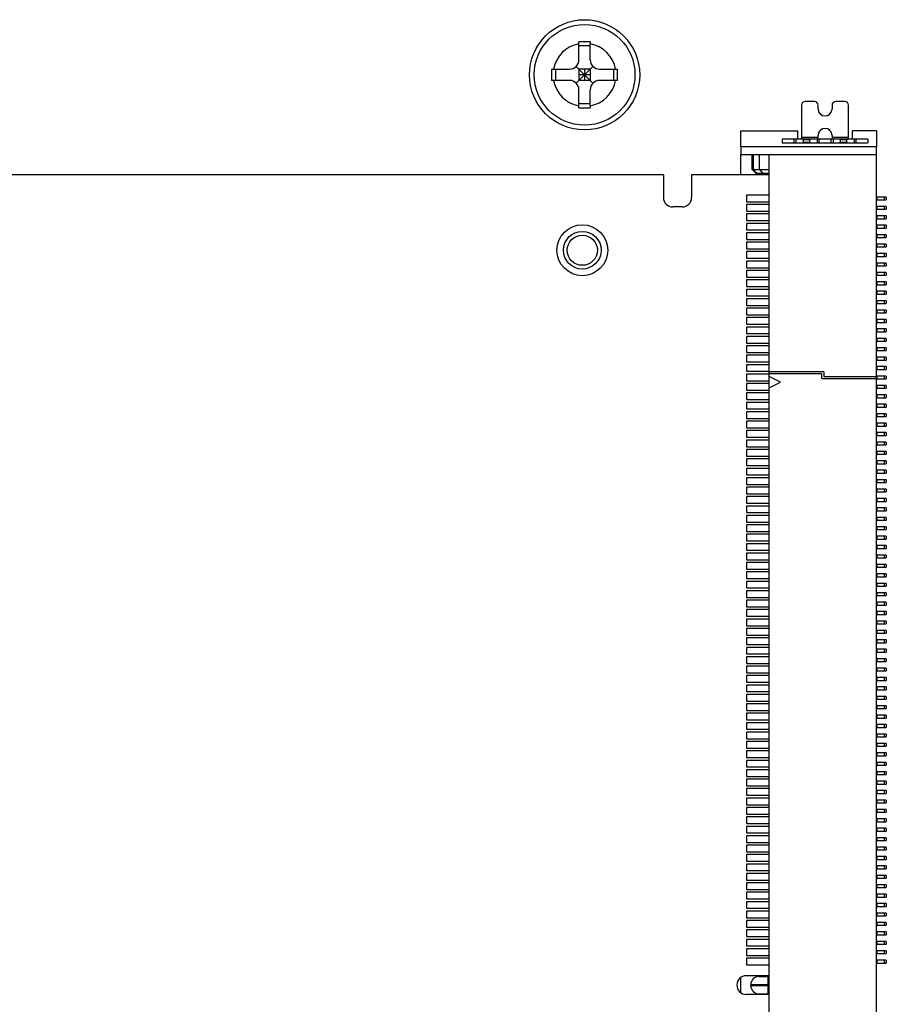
# Model space of a CAD drawing. Header units: millimetres. Extents: x 0 to 3905, y -1166 to 1110.
# Tile 40 of 155: x 1694 to 1740, y -572 to -520. Entities that reach past the tile are written whole.
import ezdxf

# ---------------------------------------------------------------- set-up
doc = ezdxf.new("R2010")
doc.units = ezdxf.units.MM
doc.header["$LTSCALE"] = 65.395
for name, color, linetype in [('101302061_DXF_CONTINUOUS_LINE', 7, 'CONTINUOUS'), ('PCB-MV-20449DXF_CONTINUOUS_LINE', 7, 'CONTINUOUS'), ('SC-PSF0M3X6-DXF_CONTINUOUS_LINE', 7, 'CONTINUOUS'), ('ST-D4X5D2X1_DXF_CONTINUOUS_LINE', 7, 'CONTINUOUS')]:
    doc.layers.add(name, color=color, linetype=linetype)

msp = doc.modelspace()

# ---------------------------------------------------------------- linework, layer by layer
at = {"layer": '101302061_DXF_CONTINUOUS_LINE'}
for p, q in [((1736.578, -524.024), (1736.098, -524.024)), ((1738.198, -524.024), (1737.718, -524.024)), ((1735.898, -524.224), (1735.898, -525.924)), ((1736.778, -524.424), (1736.778, -524.224)), ((1737.518, -524.224), (1737.518, -524.424)), ((1738.398, -525.924), (1738.398, -524.224)), ((1732.678, -526.434), (1732.678, -525.584)), ((1732.678, -525.584), (1735.698, -525.584)), ((1735.698, -526.014), (1735.698, -525.584)), ((1738.598, -526.014), (1738.598, -525.584)), ((1739.878, -525.584), (1738.598, -525.584)), ((1739.878, -525.584), (1739.878, -526.434)), ((1734.873, -526.024), (1734.873, -526.224)), ((1739.423, -526.024), (1734.873, -526.024)), ((1735.509, -526.224), (1735.509, -526.024)), ((1735.604, -526.024), (1735.604, -526.224)), ((1735.698, -526.014), (1738.598, -526.014)), ((1735.898, -525.924), (1735.898, -526.014)), ((1735.898, -525.924), (1736.778, -525.924)), ((1735.985, -526.064), (1735.985, -526.184)), ((1736.341, -526.064), (1735.985, -526.064)), ((1735.985, -526.184), (1736.341, -526.184)), ((1736.341, -526.184), (1736.341, -526.064)), ((1736.722, -526.024), (1736.722, -526.224)), ((1736.778, -525.924), (1736.778, -525.824)), ((1736.778, -525.94), (1736.778, -525.924)), ((1736.778, -526.014), (1736.778, -525.94)), ((1736.816, -526.024), (1736.816, -526.224)), ((1737.479, -526.224), (1737.479, -526.024)), ((1737.518, -525.824), (1737.518, -525.924)), ((1737.518, -525.924), (1737.518, -526.014)), ((1737.518, -525.924), (1738.398, -525.924)), ((1737.574, -526.024), (1737.574, -526.224)), ((1737.955, -526.064), (1737.955, -526.184)), ((1738.311, -526.064), (1737.955, -526.064)), ((1737.955, -526.184), (1738.311, -526.184)), ((1738.311, -526.184), (1738.311, -526.064)), ((1738.398, -525.94), (1738.398, -525.924)), ((1738.398, -526.014), (1738.398, -525.94)), ((1738.692, -526.024), (1738.692, -526.224)), ((1738.786, -526.024), (1738.786, -526.224)), ((1739.423, -526.024), (1739.423, -526.224)), ((1732.678, -526.434), (1732.678, -526.834)), ((1739.878, -526.434), (1732.678, -526.434)), ((1734.873, -526.224), (1739.423, -526.224)), ((1739.878, -526.834), (1739.878, -526.434)), ((1732.678, -527.921), (1732.678, -526.834)), ((1732.678, -526.834), (1739.878, -526.834)), ((1733.278, -527.634), (1733.278, -526.834)), ((1733.332, -526.834), (1733.332, -527.634)), ((1733.665, -527.634), (1733.665, -526.834)), ((1734.178, -611.164), (1734.178, -526.834)), ((1739.878, -611.164), (1739.878, -526.834)), ((1733.278, -527.634), (1734.178, -527.634)), ((1733.478, -527.834), (1733.278, -527.634)), ((1733.332, -527.634), (1733.52, -527.834)), ((1733.665, -527.634), (1733.822, -527.834)), ((1733.478, -527.834), (1734.178, -527.834)), ((1740.398, -529.099), (1739.878, -529.099)), ((1739.878, -529.249), (1740.398, -529.249)), ((1739.898, -529.099), (1739.898, -529.249)), ((1740.298, -529.249), (1740.298, -529.099)), ((1740.398, -529.099), (1740.398, -529.249)), ((1740.398, -529.599), (1739.878, -529.599)), ((1739.878, -529.749), (1740.398, -529.749)), ((1739.898, -529.599), (1739.898, -529.749)), ((1740.298, -529.749), (1740.298, -529.599)), ((1740.398, -529.599), (1740.398, -529.749)), ((1740.398, -530.099), (1739.878, -530.099)), ((1739.878, -530.249), (1740.398, -530.249)), ((1739.898, -530.099), (1739.898, -530.249)), ((1740.298, -530.249), (1740.298, -530.099)), ((1740.398, -530.099), (1740.398, -530.249)), ((1740.398, -530.599), (1739.878, -530.599)), ((1739.878, -530.749), (1740.398, -530.749)), ((1739.898, -530.599), (1739.898, -530.749)), ((1740.298, -530.749), (1740.298, -530.599)), ((1740.398, -530.599), (1740.398, -530.749)), ((1740.398, -531.099), (1739.878, -531.099)), ((1739.878, -531.249), (1740.398, -531.249)), ((1739.898, -531.099), (1739.898, -531.249)), ((1740.298, -531.249), (1740.298, -531.099)), ((1740.398, -531.099), (1740.398, -531.249)), ((1740.398, -531.599), (1739.878, -531.599)), ((1739.878, -531.749), (1740.398, -531.749)), ((1739.898, -531.599), (1739.898, -531.749)), ((1740.298, -531.749), (1740.298, -531.599)), ((1740.398, -531.599), (1740.398, -531.749)), ((1740.398, -532.099), (1739.878, -532.099)), ((1739.878, -532.249), (1740.398, -532.249)), ((1739.898, -532.099), (1739.898, -532.249)), ((1740.298, -532.249), (1740.298, -532.099)), ((1740.398, -532.099), (1740.398, -532.249)), ((1740.398, -532.599), (1739.878, -532.599)), ((1739.878, -532.749), (1740.398, -532.749)), ((1739.898, -532.599), (1739.898, -532.749)), ((1740.298, -532.749), (1740.298, -532.599)), ((1740.398, -532.599), (1740.398, -532.749)), ((1740.398, -533.099), (1739.878, -533.099)), ((1739.878, -533.249), (1740.398, -533.249)), ((1739.898, -533.099), (1739.898, -533.249)), ((1740.298, -533.249), (1740.298, -533.099)), ((1740.398, -533.099), (1740.398, -533.249)), ((1740.398, -533.599), (1739.878, -533.599)), ((1739.878, -533.749), (1740.398, -533.749)), ((1739.898, -533.599), (1739.898, -533.749)), ((1740.298, -533.749), (1740.298, -533.599)), ((1740.398, -533.599), (1740.398, -533.749)), ((1740.398, -534.099), (1739.878, -534.099)), ((1739.878, -534.249), (1740.398, -534.249)), ((1739.898, -534.099), (1739.898, -534.249)), ((1740.298, -534.249), (1740.298, -534.099)), ((1740.398, -534.099), (1740.398, -534.249)), ((1740.398, -534.599), (1739.878, -534.599)), ((1739.878, -534.749), (1740.398, -534.749)), ((1739.898, -534.599), (1739.898, -534.749)), ((1740.298, -534.749), (1740.298, -534.599)), ((1740.398, -534.599), (1740.398, -534.749)), ((1740.398, -535.099), (1739.878, -535.099)), ((1739.878, -535.249), (1740.398, -535.249)), ((1740.398, -535.599), (1739.878, -535.599)), ((1739.898, -535.099), (1739.898, -535.249)), ((1739.898, -535.599), (1739.898, -535.749)), ((1740.298, -535.249), (1740.298, -535.099)), ((1740.298, -535.749), (1740.298, -535.599)), ((1740.398, -535.099), (1740.398, -535.249)), ((1740.398, -535.599), (1740.398, -535.749)), ((1739.878, -535.749), (1740.398, -535.749)), ((1740.398, -536.099), (1739.878, -536.099)), ((1739.898, -536.099), (1739.898, -536.249)), ((1740.298, -536.249), (1740.298, -536.099)), ((1740.398, -536.099), (1740.398, -536.249)), ((1739.878, -536.249), (1740.398, -536.249)), ((1740.398, -536.599), (1739.878, -536.599)), ((1739.898, -536.599), (1739.898, -536.749)), ((1740.298, -536.749), (1740.298, -536.599)), ((1740.398, -536.599), (1740.398, -536.749)), ((1739.878, -536.749), (1740.398, -536.749)), ((1740.398, -537.099), (1739.878, -537.099)), ((1739.898, -537.099), (1739.898, -537.249)), ((1740.298, -537.249), (1740.298, -537.099)), ((1740.398, -537.099), (1740.398, -537.249)), ((1739.878, -537.249), (1740.398, -537.249)), ((1740.398, -537.599), (1739.878, -537.599)), ((1739.898, -537.599), (1739.898, -537.749)), ((1740.298, -537.749), (1740.298, -537.599)), ((1740.398, -537.599), (1740.398, -537.749)), ((1739.878, -537.749), (1740.398, -537.749)), ((1740.398, -538.099), (1739.878, -538.099)), ((1739.898, -538.099), (1739.898, -538.249)), ((1740.298, -538.249), (1740.298, -538.099)), ((1740.398, -538.099), (1740.398, -538.249)), ((1737.078, -538.374), (1734.178, -538.374)), ((1736.978, -538.474), (1734.178, -538.474)), ((1734.778, -538.924), (1734.178, -538.625)), ((1736.978, -538.724), (1736.978, -538.474)), ((1736.978, -538.724), (1739.878, -538.724)), ((1737.078, -538.374), (1737.078, -538.624)), ((1737.078, -538.624), (1739.878, -538.624)), ((1739.878, -538.249), (1740.398, -538.249)), ((1740.398, -538.599), (1739.878, -538.599)), ((1739.878, -538.749), (1740.398, -538.749)), ((1739.898, -538.599), (1739.898, -538.749)), ((1740.298, -538.749), (1740.298, -538.599)), ((1740.398, -538.599), (1740.398, -538.749)), ((1734.178, -539.223), (1734.778, -538.924)), ((1740.398, -539.099), (1739.878, -539.099)), ((1739.878, -539.249), (1740.398, -539.249)), ((1739.898, -539.099), (1739.898, -539.249)), ((1740.298, -539.249), (1740.298, -539.099)), ((1740.398, -539.099), (1740.398, -539.249)), ((1740.398, -539.599), (1739.878, -539.599)), ((1739.878, -539.749), (1740.398, -539.749)), ((1739.898, -539.599), (1739.898, -539.749)), ((1740.298, -539.749), (1740.298, -539.599)), ((1740.398, -539.599), (1740.398, -539.749)), ((1740.398, -540.099), (1739.878, -540.099)), ((1739.878, -540.249), (1740.398, -540.249)), ((1739.898, -540.099), (1739.898, -540.249)), ((1740.298, -540.249), (1740.298, -540.099)), ((1740.398, -540.099), (1740.398, -540.249)), ((1740.398, -540.599), (1739.878, -540.599)), ((1739.878, -540.749), (1740.398, -540.749)), ((1739.898, -540.599), (1739.898, -540.749)), ((1740.298, -540.749), (1740.298, -540.599)), ((1740.398, -540.599), (1740.398, -540.749)), ((1740.398, -541.099), (1739.878, -541.099)), ((1739.878, -541.249), (1740.398, -541.249)), ((1739.898, -541.099), (1739.898, -541.249)), ((1740.298, -541.249), (1740.298, -541.099)), ((1740.398, -541.099), (1740.398, -541.249)), ((1740.398, -541.599), (1739.878, -541.599)), ((1739.878, -541.749), (1740.398, -541.749)), ((1739.898, -541.599), (1739.898, -541.749)), ((1740.298, -541.749), (1740.298, -541.599)), ((1740.398, -541.599), (1740.398, -541.749)), ((1740.398, -542.099), (1739.878, -542.099)), ((1739.878, -542.249), (1740.398, -542.249)), ((1739.898, -542.099), (1739.898, -542.249)), ((1740.298, -542.249), (1740.298, -542.099)), ((1740.398, -542.099), (1740.398, -542.249)), ((1740.398, -542.599), (1739.878, -542.599)), ((1739.878, -542.749), (1740.398, -542.749)), ((1739.898, -542.599), (1739.898, -542.749)), ((1740.298, -542.749), (1740.298, -542.599)), ((1740.398, -542.599), (1740.398, -542.749)), ((1740.398, -543.099), (1739.878, -543.099)), ((1739.878, -543.249), (1740.398, -543.249)), ((1739.898, -543.099), (1739.898, -543.249)), ((1740.298, -543.249), (1740.298, -543.099)), ((1740.398, -543.099), (1740.398, -543.249)), ((1740.398, -543.599), (1739.878, -543.599)), ((1739.878, -543.749), (1740.398, -543.749)), ((1739.898, -543.599), (1739.898, -543.749)), ((1740.298, -543.749), (1740.298, -543.599)), ((1740.398, -543.599), (1740.398, -543.749)), ((1740.398, -544.099), (1739.878, -544.099)), ((1739.878, -544.249), (1740.398, -544.249)), ((1739.898, -544.099), (1739.898, -544.249)), ((1740.298, -544.249), (1740.298, -544.099)), ((1740.398, -544.099), (1740.398, -544.249)), ((1740.398, -544.599), (1739.878, -544.599)), ((1739.878, -544.749), (1740.398, -544.749)), ((1739.898, -544.599), (1739.898, -544.749)), ((1740.298, -544.749), (1740.298, -544.599)), ((1740.398, -544.599), (1740.398, -544.749)), ((1740.398, -545.099), (1739.878, -545.099)), ((1739.878, -545.249), (1740.398, -545.249)), ((1739.898, -545.099), (1739.898, -545.249)), ((1740.298, -545.249), (1740.298, -545.099)), ((1740.398, -545.099), (1740.398, -545.249)), ((1740.398, -545.599), (1739.878, -545.599)), ((1739.878, -545.749), (1740.398, -545.749)), ((1739.898, -545.599), (1739.898, -545.749)), ((1740.298, -545.749), (1740.298, -545.599)), ((1740.398, -545.599), (1740.398, -545.749)), ((1740.398, -546.099), (1739.878, -546.099)), ((1739.878, -546.249), (1740.398, -546.249)), ((1739.898, -546.099), (1739.898, -546.249)), ((1740.298, -546.249), (1740.298, -546.099)), ((1740.398, -546.099), (1740.398, -546.249)), ((1740.398, -546.599), (1739.878, -546.599)), ((1739.878, -546.749), (1740.398, -546.749)), ((1740.398, -547.099), (1739.878, -547.099)), ((1739.898, -546.599), (1739.898, -546.749)), ((1739.898, -547.099), (1739.898, -547.249)), ((1740.298, -546.749), (1740.298, -546.599)), ((1740.298, -547.249), (1740.298, -547.099)), ((1740.398, -546.599), (1740.398, -546.749)), ((1740.398, -547.099), (1740.398, -547.249)), ((1739.878, -547.249), (1740.398, -547.249)), ((1740.398, -547.599), (1739.878, -547.599)), ((1739.898, -547.599), (1739.898, -547.749)), ((1740.298, -547.749), (1740.298, -547.599)), ((1740.398, -547.599), (1740.398, -547.749)), ((1739.878, -547.749), (1740.398, -547.749)), ((1740.398, -548.099), (1739.878, -548.099)), ((1739.898, -548.099), (1739.898, -548.249)), ((1740.298, -548.249), (1740.298, -548.099)), ((1740.398, -548.099), (1740.398, -548.249)), ((1739.878, -548.249), (1740.398, -548.249)), ((1740.398, -548.599), (1739.878, -548.599)), ((1739.898, -548.599), (1739.898, -548.749)), ((1740.298, -548.749), (1740.298, -548.599)), ((1740.398, -548.599), (1740.398, -548.749)), ((1739.878, -548.749), (1740.398, -548.749)), ((1740.398, -549.099), (1739.878, -549.099)), ((1739.898, -549.099), (1739.898, -549.249)), ((1740.298, -549.249), (1740.298, -549.099)), ((1740.398, -549.099), (1740.398, -549.249)), ((1739.878, -549.249), (1740.398, -549.249)), ((1740.398, -549.599), (1739.878, -549.599)), ((1739.898, -549.599), (1739.898, -549.749)), ((1740.298, -549.749), (1740.298, -549.599)), ((1740.398, -549.599), (1740.398, -549.749)), ((1739.878, -549.749), (1740.398, -549.749)), ((1740.398, -550.099), (1739.878, -550.099)), ((1739.898, -550.099), (1739.898, -550.249)), ((1740.298, -550.249), (1740.298, -550.099)), ((1740.398, -550.099), (1740.398, -550.249)), ((1739.878, -550.249), (1740.398, -550.249)), ((1740.398, -550.599), (1739.878, -550.599)), ((1739.878, -550.749), (1740.398, -550.749)), ((1739.898, -550.599), (1739.898, -550.749)), ((1740.298, -550.749), (1740.298, -550.599)), ((1740.398, -550.599), (1740.398, -550.749)), ((1740.398, -551.099), (1739.878, -551.099)), ((1739.878, -551.249), (1740.398, -551.249)), ((1739.898, -551.099), (1739.898, -551.249)), ((1740.298, -551.249), (1740.298, -551.099)), ((1740.398, -551.099), (1740.398, -551.249)), ((1740.398, -551.599), (1739.878, -551.599)), ((1739.878, -551.749), (1740.398, -551.749)), ((1739.898, -551.599), (1739.898, -551.749)), ((1740.298, -551.749), (1740.298, -551.599)), ((1740.398, -551.599), (1740.398, -551.749)), ((1740.398, -552.099), (1739.878, -552.099)), ((1739.878, -552.249), (1740.398, -552.249)), ((1739.898, -552.099), (1739.898, -552.249)), ((1740.298, -552.249), (1740.298, -552.099)), ((1740.398, -552.099), (1740.398, -552.249)), ((1740.398, -552.599), (1739.878, -552.599)), ((1739.878, -552.749), (1740.398, -552.749)), ((1739.898, -552.599), (1739.898, -552.749)), ((1740.298, -552.749), (1740.298, -552.599)), ((1740.398, -552.599), (1740.398, -552.749)), ((1740.398, -553.099), (1739.878, -553.099)), ((1739.878, -553.249), (1740.398, -553.249)), ((1739.898, -553.099), (1739.898, -553.249)), ((1740.298, -553.249), (1740.298, -553.099)), ((1740.398, -553.099), (1740.398, -553.249)), ((1740.398, -553.599), (1739.878, -553.599)), ((1739.878, -553.749), (1740.398, -553.749)), ((1739.898, -553.599), (1739.898, -553.749)), ((1740.298, -553.749), (1740.298, -553.599)), ((1740.398, -553.599), (1740.398, -553.749)), ((1740.398, -554.099), (1739.878, -554.099)), ((1739.878, -554.249), (1740.398, -554.249)), ((1739.898, -554.099), (1739.898, -554.249)), ((1740.298, -554.249), (1740.298, -554.099)), ((1740.398, -554.099), (1740.398, -554.249)), ((1740.398, -554.599), (1739.878, -554.599)), ((1739.878, -554.749), (1740.398, -554.749)), ((1739.898, -554.599), (1739.898, -554.749)), ((1740.298, -554.749), (1740.298, -554.599)), ((1740.398, -554.599), (1740.398, -554.749)), ((1740.398, -555.099), (1739.878, -555.099)), ((1739.878, -555.249), (1740.398, -555.249)), ((1739.898, -555.099), (1739.898, -555.249)), ((1740.298, -555.249), (1740.298, -555.099)), ((1740.398, -555.099), (1740.398, -555.249)), ((1740.398, -555.599), (1739.878, -555.599)), ((1739.878, -555.749), (1740.398, -555.749)), ((1739.898, -555.599), (1739.898, -555.749)), ((1740.298, -555.749), (1740.298, -555.599)), ((1740.398, -555.599), (1740.398, -555.749)), ((1740.398, -556.099), (1739.878, -556.099)), ((1739.878, -556.249), (1740.398, -556.249)), ((1739.898, -556.099), (1739.898, -556.249)), ((1740.298, -556.249), (1740.298, -556.099)), ((1740.398, -556.099), (1740.398, -556.249)), ((1740.398, -556.599), (1739.878, -556.599)), ((1739.878, -556.749), (1740.398, -556.749)), ((1739.898, -556.599), (1739.898, -556.749)), ((1740.298, -556.749), (1740.298, -556.599)), ((1740.398, -556.599), (1740.398, -556.749)), ((1740.398, -557.099), (1739.878, -557.099)), ((1739.878, -557.249), (1740.398, -557.249)), ((1739.898, -557.099), (1739.898, -557.249)), ((1740.298, -557.249), (1740.298, -557.099)), ((1740.398, -557.099), (1740.398, -557.249)), ((1740.398, -557.599), (1739.878, -557.599)), ((1739.878, -557.749), (1740.398, -557.749)), ((1739.898, -557.599), (1739.898, -557.749)), ((1740.298, -557.749), (1740.298, -557.599)), ((1740.398, -557.599), (1740.398, -557.749)), ((1740.398, -558.099), (1739.878, -558.099)), ((1739.878, -558.249), (1740.398, -558.249)), ((1740.398, -558.599), (1739.878, -558.599)), ((1739.898, -558.099), (1739.898, -558.249)), ((1739.898, -558.599), (1739.898, -558.749)), ((1740.298, -558.249), (1740.298, -558.099)), ((1740.298, -558.749), (1740.298, -558.599)), ((1740.398, -558.099), (1740.398, -558.249)), ((1740.398, -558.599), (1740.398, -558.749)), ((1739.878, -558.749), (1740.398, -558.749)), ((1740.398, -559.099), (1739.878, -559.099)), ((1739.898, -559.099), (1739.898, -559.249)), ((1740.298, -559.249), (1740.298, -559.099)), ((1740.398, -559.099), (1740.398, -559.249)), ((1739.878, -559.249), (1740.398, -559.249)), ((1740.398, -559.599), (1739.878, -559.599)), ((1739.898, -559.599), (1739.898, -559.749)), ((1740.298, -559.749), (1740.298, -559.599)), ((1740.398, -559.599), (1740.398, -559.749)), ((1739.878, -559.749), (1740.398, -559.749)), ((1740.398, -560.099), (1739.878, -560.099)), ((1739.898, -560.099), (1739.898, -560.249)), ((1740.298, -560.249), (1740.298, -560.099)), ((1740.398, -560.099), (1740.398, -560.249)), ((1739.878, -560.249), (1740.398, -560.249)), ((1740.398, -560.599), (1739.878, -560.599)), ((1739.898, -560.599), (1739.898, -560.749)), ((1740.298, -560.749), (1740.298, -560.599)), ((1740.398, -560.599), (1740.398, -560.749)), ((1739.878, -560.749), (1740.398, -560.749)), ((1740.398, -561.099), (1739.878, -561.099)), ((1739.898, -561.099), (1739.898, -561.249)), ((1740.298, -561.249), (1740.298, -561.099)), ((1740.398, -561.099), (1740.398, -561.249)), ((1739.878, -561.249), (1740.398, -561.249)), ((1740.398, -561.599), (1739.878, -561.599)), ((1739.898, -561.599), (1739.898, -561.749)), ((1740.298, -561.749), (1740.298, -561.599)), ((1740.398, -561.599), (1740.398, -561.749)), ((1739.878, -561.749), (1740.398, -561.749)), ((1740.398, -562.099), (1739.878, -562.099)), ((1739.878, -562.249), (1740.398, -562.249)), ((1739.898, -562.099), (1739.898, -562.249)), ((1740.298, -562.249), (1740.298, -562.099)), ((1740.398, -562.099), (1740.398, -562.249)), ((1740.398, -562.599), (1739.878, -562.599)), ((1739.878, -562.749), (1740.398, -562.749)), ((1739.898, -562.599), (1739.898, -562.749)), ((1740.298, -562.749), (1740.298, -562.599)), ((1740.398, -562.599), (1740.398, -562.749)), ((1740.398, -563.099), (1739.878, -563.099)), ((1739.878, -563.249), (1740.398, -563.249)), ((1739.898, -563.099), (1739.898, -563.249)), ((1740.298, -563.249), (1740.298, -563.099)), ((1740.398, -563.099), (1740.398, -563.249)), ((1740.398, -563.599), (1739.878, -563.599)), ((1739.878, -563.749), (1740.398, -563.749)), ((1739.898, -563.599), (1739.898, -563.749)), ((1740.298, -563.749), (1740.298, -563.599)), ((1740.398, -563.599), (1740.398, -563.749)), ((1740.398, -564.099), (1739.878, -564.099)), ((1739.878, -564.249), (1740.398, -564.249)), ((1739.898, -564.099), (1739.898, -564.249)), ((1740.298, -564.249), (1740.298, -564.099)), ((1740.398, -564.099), (1740.398, -564.249)), ((1740.398, -564.599), (1739.878, -564.599)), ((1739.878, -564.749), (1740.398, -564.749)), ((1739.898, -564.599), (1739.898, -564.749)), ((1740.298, -564.749), (1740.298, -564.599)), ((1740.398, -564.599), (1740.398, -564.749)), ((1740.398, -565.099), (1739.878, -565.099)), ((1739.878, -565.249), (1740.398, -565.249)), ((1739.898, -565.099), (1739.898, -565.249)), ((1740.298, -565.249), (1740.298, -565.099)), ((1740.398, -565.099), (1740.398, -565.249)), ((1740.398, -565.599), (1739.878, -565.599)), ((1739.878, -565.749), (1740.398, -565.749)), ((1739.898, -565.599), (1739.898, -565.749)), ((1740.298, -565.749), (1740.298, -565.599)), ((1740.398, -565.599), (1740.398, -565.749)), ((1740.398, -566.099), (1739.878, -566.099)), ((1739.878, -566.249), (1740.398, -566.249)), ((1739.898, -566.099), (1739.898, -566.249)), ((1740.298, -566.249), (1740.298, -566.099)), ((1740.398, -566.099), (1740.398, -566.249)), ((1740.398, -566.599), (1739.878, -566.599)), ((1739.878, -566.749), (1740.398, -566.749)), ((1739.898, -566.599), (1739.898, -566.749)), ((1740.298, -566.749), (1740.298, -566.599)), ((1740.398, -566.599), (1740.398, -566.749)), ((1740.398, -567.099), (1739.878, -567.099)), ((1739.878, -567.249), (1740.398, -567.249)), ((1739.898, -567.099), (1739.898, -567.249)), ((1740.298, -567.249), (1740.298, -567.099)), ((1740.398, -567.099), (1740.398, -567.249)), ((1740.398, -567.599), (1739.878, -567.599)), ((1739.878, -567.749), (1740.398, -567.749)), ((1739.898, -567.599), (1739.898, -567.749)), ((1740.298, -567.749), (1740.298, -567.599)), ((1740.398, -567.599), (1740.398, -567.749)), ((1740.398, -568.099), (1739.878, -568.099)), ((1739.878, -568.249), (1740.398, -568.249)), ((1739.898, -568.099), (1739.898, -568.249)), ((1740.298, -568.249), (1740.298, -568.099)), ((1740.398, -568.099), (1740.398, -568.249)), ((1740.398, -568.599), (1739.878, -568.599)), ((1739.878, -568.749), (1740.398, -568.749)), ((1739.898, -568.599), (1739.898, -568.749)), ((1740.298, -568.749), (1740.298, -568.599)), ((1740.398, -568.599), (1740.398, -568.749)), ((1740.398, -569.099), (1739.878, -569.099)), ((1739.878, -569.249), (1740.398, -569.249)), ((1739.898, -569.099), (1739.898, -569.249)), ((1740.298, -569.249), (1740.298, -569.099)), ((1740.398, -569.099), (1740.398, -569.249)), ((1740.398, -569.599), (1739.878, -569.599)), ((1739.878, -569.749), (1740.398, -569.749)), ((1739.898, -569.599), (1739.898, -569.749)), ((1740.298, -569.749), (1740.298, -569.599)), ((1740.398, -569.599), (1740.398, -569.749)), ((1732.678, -571.328), (1732.678, -570.513)), ((1733.658, -570.459), (1734.178, -570.459)), ((1734.108, -570.459), (1734.108, -570.909)), ((1733.208, -570.939), (1733.208, -570.909)), ((1734.178, -570.909), (1733.208, -570.909)), ((1733.208, -570.939), (1734.178, -570.939)), ((1734.108, -570.909), (1734.108, -570.939)), ((1734.108, -570.939), (1734.108, -571.389)), ((1733.658, -571.389), (1734.178, -571.389))]:
    msp.add_line(p, q, dxfattribs=at)
for centre, radius, start, end in [((1736.098, -524.224), 0.2, 90, 180), ((1736.578, -524.224), 0.2, 0, 90), ((1737.718, -524.224), 0.2, 90, 180), ((1738.198, -524.224), 0.2, 0, 90), ((1737.148, -524.424), 0.37, 180, 0), ((1737.148, -525.824), 0.37, 0, 180), ((1733.658, -570.909), 0.45, 90, 180), ((1733.658, -570.939), 0.45, 180, 270)]:
    msp.add_arc(centre, radius, start, end, dxfattribs=at)
for centre, start_param, end_param in [((1735.792, -526.141), -1.296457, -1.147295), ((1735.792, -526.107), -1.994297, -1.845136), ((1736.534, -526.141), 1.147225, 1.296386), ((1736.534, -526.107), -4.437979, -4.288818), ((1737.762, -526.141), -1.296457, -1.147295), ((1737.762, -526.107), -1.994297, -1.845136), ((1738.504, -526.141), 1.147225, 1.296386), ((1738.504, -526.107), -4.437979, -4.288818)]:
    msp.add_ellipse(centre, major_axis=(0, 0.286), ratio=0.700208, start_param=start_param, end_param=end_param, dxfattribs=at)
at = {"layer": 'PCB-MV-20449DXF_CONTINUOUS_LINE'}
for p, q in [((1728.568, -527.921), (1642.268, -527.921)), ((1728.568, -527.921), (1728.568, -529.121)), ((1730.068, -527.921), (1730.068, -529.121)), ((1734.178, -527.921), (1730.068, -527.921)), ((1732.988, -528.996), (1732.988, -529.346)), ((1734.178, -528.996), (1732.988, -528.996)), ((1729.568, -529.621), (1729.068, -529.621)), ((1732.988, -529.346), (1734.178, -529.346)), ((1732.988, -529.496), (1732.988, -529.846)), ((1734.178, -529.496), (1732.988, -529.496)), ((1732.988, -529.846), (1734.178, -529.846)), ((1732.988, -529.996), (1732.988, -530.346)), ((1734.178, -529.996), (1732.988, -529.996)), ((1732.988, -530.346), (1734.178, -530.346)), ((1732.988, -530.496), (1732.988, -530.846)), ((1734.178, -530.496), (1732.988, -530.496)), ((1732.988, -530.846), (1734.178, -530.846)), ((1732.988, -530.996), (1732.988, -531.346)), ((1734.178, -530.996), (1732.988, -530.996)), ((1732.988, -531.346), (1734.178, -531.346)), ((1732.988, -531.496), (1732.988, -531.846)), ((1734.178, -531.496), (1732.988, -531.496)), ((1732.988, -531.846), (1734.178, -531.846)), ((1732.988, -531.996), (1732.988, -532.346)), ((1734.178, -531.996), (1732.988, -531.996)), ((1732.988, -532.346), (1734.178, -532.346)), ((1732.988, -532.496), (1732.988, -532.846)), ((1734.178, -532.496), (1732.988, -532.496)), ((1732.988, -532.846), (1734.178, -532.846)), ((1732.988, -532.996), (1732.988, -533.346)), ((1734.178, -532.996), (1732.988, -532.996)), ((1732.988, -533.346), (1734.178, -533.346)), ((1732.988, -533.496), (1732.988, -533.846)), ((1734.178, -533.496), (1732.988, -533.496)), ((1732.988, -533.846), (1734.178, -533.846)), ((1732.988, -533.996), (1732.988, -534.346)), ((1734.178, -533.996), (1732.988, -533.996)), ((1732.988, -534.346), (1734.178, -534.346)), ((1732.988, -534.496), (1732.988, -534.846)), ((1734.178, -534.496), (1732.988, -534.496)), ((1732.988, -534.846), (1734.178, -534.846)), ((1732.988, -534.996), (1732.988, -535.346)), ((1734.178, -534.996), (1732.988, -534.996)), ((1732.988, -535.346), (1734.178, -535.346)), ((1732.988, -535.496), (1732.988, -535.846)), ((1734.178, -535.496), (1732.988, -535.496)), ((1732.988, -535.846), (1734.178, -535.846)), ((1732.988, -535.996), (1732.988, -536.346)), ((1734.178, -535.996), (1732.988, -535.996)), ((1732.988, -536.346), (1734.178, -536.346)), ((1732.988, -536.496), (1732.988, -536.846)), ((1734.178, -536.496), (1732.988, -536.496)), ((1732.988, -536.846), (1734.178, -536.846)), ((1732.988, -536.996), (1732.988, -537.346)), ((1734.178, -536.996), (1732.988, -536.996)), ((1732.988, -537.346), (1734.178, -537.346)), ((1732.988, -537.496), (1732.988, -537.846)), ((1734.178, -537.496), (1732.988, -537.496)), ((1732.988, -537.846), (1734.178, -537.846)), ((1732.988, -537.996), (1732.988, -538.346)), ((1734.178, -537.996), (1732.988, -537.996)), ((1732.988, -538.346), (1734.178, -538.346)), ((1732.988, -538.496), (1732.988, -538.846)), ((1734.178, -538.496), (1732.988, -538.496)), ((1732.988, -538.846), (1734.178, -538.846)), ((1732.988, -538.996), (1732.988, -539.346)), ((1734.178, -538.996), (1732.988, -538.996)), ((1732.988, -539.346), (1734.178, -539.346)), ((1732.988, -539.496), (1732.988, -539.846)), ((1734.178, -539.496), (1732.988, -539.496)), ((1732.988, -539.846), (1734.178, -539.846)), ((1732.988, -539.996), (1732.988, -540.346)), ((1734.178, -539.996), (1732.988, -539.996)), ((1732.988, -540.346), (1734.178, -540.346)), ((1732.988, -540.496), (1732.988, -540.846)), ((1734.178, -540.496), (1732.988, -540.496)), ((1732.988, -540.846), (1734.178, -540.846)), ((1732.988, -540.996), (1732.988, -541.346)), ((1734.178, -540.996), (1732.988, -540.996)), ((1732.988, -541.346), (1734.178, -541.346)), ((1732.988, -541.496), (1732.988, -541.846)), ((1734.178, -541.496), (1732.988, -541.496)), ((1732.988, -541.846), (1734.178, -541.846)), ((1732.988, -541.996), (1732.988, -542.346)), ((1734.178, -541.996), (1732.988, -541.996)), ((1732.988, -542.346), (1734.178, -542.346)), ((1732.988, -542.496), (1732.988, -542.846)), ((1734.178, -542.496), (1732.988, -542.496)), ((1732.988, -542.846), (1734.178, -542.846)), ((1732.988, -542.996), (1732.988, -543.346)), ((1734.178, -542.996), (1732.988, -542.996)), ((1732.988, -543.346), (1734.178, -543.346)), ((1732.988, -543.496), (1732.988, -543.846)), ((1734.178, -543.496), (1732.988, -543.496)), ((1732.988, -543.846), (1734.178, -543.846)), ((1732.988, -543.996), (1732.988, -544.346)), ((1734.178, -543.996), (1732.988, -543.996)), ((1732.988, -544.346), (1734.178, -544.346)), ((1732.988, -544.496), (1732.988, -544.846)), ((1734.178, -544.496), (1732.988, -544.496)), ((1732.988, -544.846), (1734.178, -544.846)), ((1732.988, -544.996), (1732.988, -545.346)), ((1734.178, -544.996), (1732.988, -544.996)), ((1732.988, -545.346), (1734.178, -545.346)), ((1732.988, -545.496), (1732.988, -545.846)), ((1734.178, -545.496), (1732.988, -545.496)), ((1732.988, -545.846), (1734.178, -545.846)), ((1732.988, -545.996), (1732.988, -546.346)), ((1734.178, -545.996), (1732.988, -545.996)), ((1732.988, -546.346), (1734.178, -546.346)), ((1732.988, -546.496), (1732.988, -546.846)), ((1734.178, -546.496), (1732.988, -546.496)), ((1732.988, -546.846), (1734.178, -546.846)), ((1732.988, -546.996), (1732.988, -547.346)), ((1734.178, -546.996), (1732.988, -546.996)), ((1732.988, -547.346), (1734.178, -547.346)), ((1732.988, -547.496), (1732.988, -547.846)), ((1734.178, -547.496), (1732.988, -547.496)), ((1732.988, -547.846), (1734.178, -547.846)), ((1732.988, -547.996), (1732.988, -548.346)), ((1734.178, -547.996), (1732.988, -547.996)), ((1732.988, -548.346), (1734.178, -548.346)), ((1732.988, -548.496), (1732.988, -548.846)), ((1734.178, -548.496), (1732.988, -548.496)), ((1732.988, -548.846), (1734.178, -548.846)), ((1732.988, -548.996), (1732.988, -549.346)), ((1734.178, -548.996), (1732.988, -548.996)), ((1732.988, -549.346), (1734.178, -549.346)), ((1732.988, -549.496), (1732.988, -549.846)), ((1734.178, -549.496), (1732.988, -549.496)), ((1732.988, -549.846), (1734.178, -549.846)), ((1732.988, -549.996), (1732.988, -550.346)), ((1734.178, -549.996), (1732.988, -549.996)), ((1732.988, -550.346), (1734.178, -550.346)), ((1732.988, -550.496), (1732.988, -550.846)), ((1734.178, -550.496), (1732.988, -550.496)), ((1732.988, -550.846), (1734.178, -550.846)), ((1732.988, -550.996), (1732.988, -551.346)), ((1734.178, -550.996), (1732.988, -550.996)), ((1732.988, -551.346), (1734.178, -551.346)), ((1732.988, -551.496), (1732.988, -551.846)), ((1734.178, -551.496), (1732.988, -551.496)), ((1732.988, -551.846), (1734.178, -551.846)), ((1732.988, -551.996), (1732.988, -552.346)), ((1734.178, -551.996), (1732.988, -551.996)), ((1732.988, -552.346), (1734.178, -552.346)), ((1732.988, -552.496), (1732.988, -552.846)), ((1734.178, -552.496), (1732.988, -552.496)), ((1732.988, -552.846), (1734.178, -552.846)), ((1732.988, -552.996), (1732.988, -553.346)), ((1734.178, -552.996), (1732.988, -552.996)), ((1732.988, -553.346), (1734.178, -553.346)), ((1732.988, -553.496), (1732.988, -553.846)), ((1734.178, -553.496), (1732.988, -553.496)), ((1732.988, -553.846), (1734.178, -553.846)), ((1732.988, -553.996), (1732.988, -554.346)), ((1734.178, -553.996), (1732.988, -553.996)), ((1732.988, -554.346), (1734.178, -554.346)), ((1732.988, -554.496), (1732.988, -554.846)), ((1734.178, -554.496), (1732.988, -554.496)), ((1732.988, -554.846), (1734.178, -554.846)), ((1732.988, -554.996), (1732.988, -555.346)), ((1734.178, -554.996), (1732.988, -554.996)), ((1732.988, -555.346), (1734.178, -555.346)), ((1732.988, -555.496), (1732.988, -555.846)), ((1734.178, -555.496), (1732.988, -555.496)), ((1732.988, -555.846), (1734.178, -555.846)), ((1732.988, -555.996), (1732.988, -556.346)), ((1734.178, -555.996), (1732.988, -555.996)), ((1732.988, -556.346), (1734.178, -556.346)), ((1732.988, -556.496), (1732.988, -556.846)), ((1734.178, -556.496), (1732.988, -556.496)), ((1732.988, -556.846), (1734.178, -556.846)), ((1732.988, -556.996), (1732.988, -557.346)), ((1734.178, -556.996), (1732.988, -556.996)), ((1732.988, -557.346), (1734.178, -557.346)), ((1732.988, -557.496), (1732.988, -557.846)), ((1734.178, -557.496), (1732.988, -557.496)), ((1732.988, -557.846), (1734.178, -557.846)), ((1732.988, -557.996), (1732.988, -558.346)), ((1734.178, -557.996), (1732.988, -557.996)), ((1732.988, -558.346), (1734.178, -558.346)), ((1732.988, -558.496), (1732.988, -558.846)), ((1734.178, -558.496), (1732.988, -558.496)), ((1732.988, -558.846), (1734.178, -558.846)), ((1732.988, -558.996), (1732.988, -559.346)), ((1734.178, -558.996), (1732.988, -558.996)), ((1732.988, -559.346), (1734.178, -559.346)), ((1732.988, -559.496), (1732.988, -559.846)), ((1734.178, -559.496), (1732.988, -559.496)), ((1732.988, -559.846), (1734.178, -559.846)), ((1732.988, -559.996), (1732.988, -560.346)), ((1734.178, -559.996), (1732.988, -559.996)), ((1732.988, -560.346), (1734.178, -560.346)), ((1732.988, -560.496), (1732.988, -560.846)), ((1734.178, -560.496), (1732.988, -560.496)), ((1732.988, -560.846), (1734.178, -560.846)), ((1732.988, -560.996), (1732.988, -561.346)), ((1734.178, -560.996), (1732.988, -560.996)), ((1732.988, -561.346), (1734.178, -561.346)), ((1732.988, -561.496), (1732.988, -561.846)), ((1734.178, -561.496), (1732.988, -561.496)), ((1732.988, -561.846), (1734.178, -561.846)), ((1732.988, -561.996), (1732.988, -562.346)), ((1734.178, -561.996), (1732.988, -561.996)), ((1732.988, -562.346), (1734.178, -562.346)), ((1732.988, -562.496), (1732.988, -562.846)), ((1734.178, -562.496), (1732.988, -562.496)), ((1732.988, -562.846), (1734.178, -562.846)), ((1732.988, -562.996), (1732.988, -563.346)), ((1734.178, -562.996), (1732.988, -562.996)), ((1732.988, -563.346), (1734.178, -563.346)), ((1732.988, -563.496), (1732.988, -563.846)), ((1734.178, -563.496), (1732.988, -563.496)), ((1732.988, -563.846), (1734.178, -563.846)), ((1732.988, -563.996), (1732.988, -564.346)), ((1734.178, -563.996), (1732.988, -563.996)), ((1732.988, -564.346), (1734.178, -564.346)), ((1732.988, -564.496), (1732.988, -564.846)), ((1734.178, -564.496), (1732.988, -564.496)), ((1732.988, -564.846), (1734.178, -564.846)), ((1732.988, -564.996), (1732.988, -565.346)), ((1734.178, -564.996), (1732.988, -564.996)), ((1732.988, -565.346), (1734.178, -565.346)), ((1732.988, -565.496), (1732.988, -565.846)), ((1734.178, -565.496), (1732.988, -565.496)), ((1732.988, -565.846), (1734.178, -565.846)), ((1732.988, -565.996), (1732.988, -566.346)), ((1734.178, -565.996), (1732.988, -565.996)), ((1732.988, -566.346), (1734.178, -566.346)), ((1732.988, -566.496), (1732.988, -566.846)), ((1734.178, -566.496), (1732.988, -566.496)), ((1732.988, -566.846), (1734.178, -566.846)), ((1732.988, -566.996), (1732.988, -567.346)), ((1734.178, -566.996), (1732.988, -566.996)), ((1732.988, -567.346), (1734.178, -567.346)), ((1732.988, -567.496), (1732.988, -567.846)), ((1734.178, -567.496), (1732.988, -567.496)), ((1732.988, -567.846), (1734.178, -567.846)), ((1732.988, -567.996), (1732.988, -568.346)), ((1734.178, -567.996), (1732.988, -567.996)), ((1732.988, -568.346), (1734.178, -568.346)), ((1732.988, -568.496), (1732.988, -568.846)), ((1734.178, -568.496), (1732.988, -568.496)), ((1732.988, -568.846), (1734.178, -568.846)), ((1732.988, -568.996), (1732.988, -569.346)), ((1734.178, -568.996), (1732.988, -568.996)), ((1732.988, -569.346), (1734.178, -569.346)), ((1732.988, -569.496), (1732.988, -569.846)), ((1734.178, -569.496), (1732.988, -569.496)), ((1732.988, -569.846), (1734.178, -569.846)), ((1734.178, -570.421), (1732.968, -570.421)), ((1734.178, -571.421), (1732.968, -571.421))]:
    msp.add_line(p, q, dxfattribs=at)
msp.add_circle((1724.268, -531.921), 1.35, dxfattribs=at)
for centre, start, end in [((1729.068, -529.121), 180, 270), ((1729.568, -529.121), 270, 0), ((1732.968, -570.921), 90, 270)]:
    msp.add_arc(centre, 0.5, start, end, dxfattribs=at)
at = {"layer": 'SC-PSF0M3X6-DXF_CONTINUOUS_LINE'}
for p, q in [((1724.088, -520.963), (1724.088, -520.861)), ((1724.088, -521.811), (1724.088, -520.963)), ((1724.688, -520.861), (1724.688, -520.963)), ((1724.688, -521.811), (1724.688, -520.963)), ((1724.688, -521.071), (1724.088, -521.071)), ((1722.639, -522.311), (1723.588, -522.311)), ((1722.848, -522.311), (1722.848, -522.911)), ((1724.388, -522.611), (1723.941, -522.164)), ((1724.088, -522.311), (1724.088, -522.911)), ((1724.688, -522.311), (1724.088, -522.311)), ((1724.388, -522.611), (1724.834, -522.164)), ((1724.388, -522.311), (1724.388, -522.911)), ((1724.688, -522.311), (1724.688, -522.911)), ((1725.188, -522.311), (1726.137, -522.311)), ((1725.928, -522.311), (1725.928, -522.911)), ((1723.588, -522.911), (1722.639, -522.911)), ((1723.941, -523.057), (1724.388, -522.611)), ((1724.688, -522.611), (1724.088, -522.611)), ((1724.688, -522.911), (1724.088, -522.911)), ((1724.834, -523.057), (1724.388, -522.611)), ((1726.137, -522.911), (1725.188, -522.911)), ((1724.088, -524.258), (1724.088, -523.411)), ((1724.688, -524.258), (1724.688, -523.411)), ((1724.688, -524.151), (1724.088, -524.151)), ((1724.088, -524.36), (1724.088, -524.258)), ((1724.688, -524.258), (1724.688, -524.36))]:
    msp.add_line(p, q, dxfattribs=at)
for radius in [2.925, 2.675]:
    msp.add_circle((1724.388, -522.611), radius, dxfattribs=at)
for centre, radius, start, end in [((1724.388, -522.611), 1.675, 100.3176, 169.6824), ((1724.388, -623.095), 102.234, 89.83187, 90.16813), ((1724.388, -522.611), 1.675, 10.3176, 79.6824), ((1723.588, -521.811), 0.5, 270, 0), ((1725.188, -521.811), 0.5, 180, 270), ((1824.893, -522.593), 102.255, 179.84191, 180.01001), ((1623.925, -522.593), 102.212, 359.98999, 0.15815), ((1824.893, -522.628), 102.255, 179.98999, 180.15809), ((1724.388, -522.611), 1.675, 190.3176, 259.6824), ((1723.588, -523.411), 0.5, 0, 90), ((1724.388, -522.611), 1.675, 280.3176, 349.6824), ((1725.188, -523.411), 0.5, 90, 180), ((1623.925, -522.628), 102.212, 359.84185, 0.01001), ((1724.388, -422.126), 102.234, 269.83187, 270.16813)]:
    msp.add_arc(centre, radius, start, end, dxfattribs=at)
at = {"layer": 'ST-D4X5D2X1_DXF_CONTINUOUS_LINE'}
for radius in [1, 0.8]:
    msp.add_circle((1724.268, -531.921), radius, dxfattribs=at)

doc.saveas('drawing.dxf')
